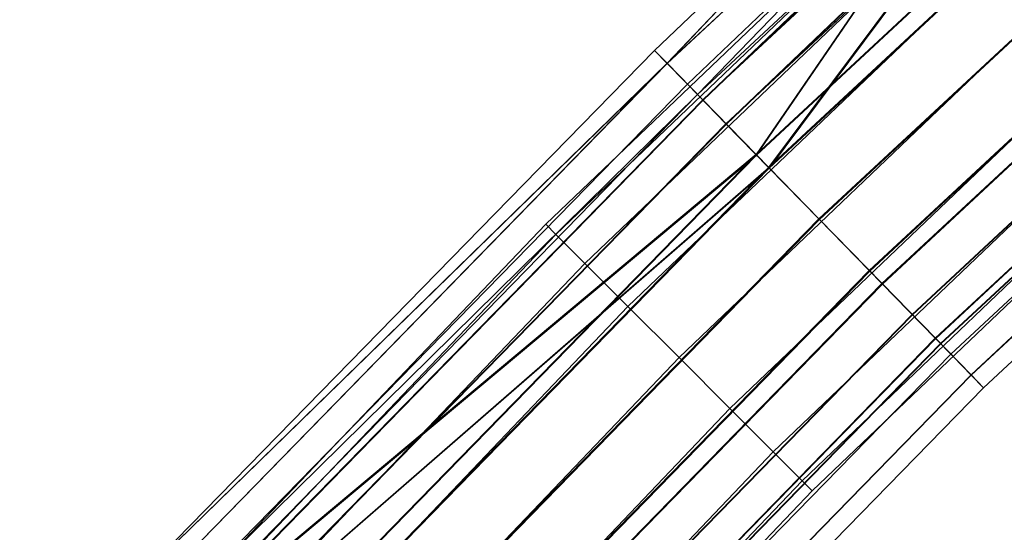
# Model space of a CAD drawing. Extents: x -176 to 176, y -176 to 176.
# Tile 114 of 208: x -129.33 to -118.88, y 120.48 to 125.92. Entities that reach past the tile are written whole.
import ezdxf

# ---------------------------------------------------------------- set-up
doc = ezdxf.new("R2010")
doc.units = 0
doc.header["$LTSCALE"] = 25.4
doc.layers.get('0').update_dxf_attribs({"linetype": 'CONTINUOUS'})

# ---------------------------------------------------------------- blocks, each defined once
blk = doc.blocks.new('BIURKOWA_B_STL')
at = {"color": 0}
for p, q in [((-116.252, 131.221, 408.957), (-122.456, 125.451, 408.957)), ((-116.252, 131.221, 408.957), (-122.456, 125.451, 408.957)), ((-116.252, 131.221, 196.044), (-122.456, 125.452, 196.044)), ((-116.252, 131.221, 196.044), (-122.456, 125.452, 196.044)), ((-115.946, 130.876, 196.235), (-122.133, 125.121, 196.235)), ((-115.946, 130.876, 196.235), (-122.133, 125.121, 196.235)), ((-115.946, 130.875, 408.765), (-122.133, 125.121, 408.765)), ((-115.946, 130.875, 408.765), (-122.133, 125.121, 408.765)), ((-115.893, 130.816, 195.233), (-122.078, 125.064, 195.233)), ((-115.893, 130.816, 195.233), (-122.078, 125.064, 195.233)), ((-115.892, 130.816, 409.768), (-122.077, 125.064, 409.768)), ((-115.892, 130.816, 409.768), (-122.077, 125.064, 409.768)), ((-115.659, 130.551, 195.587), (-121.831, 124.811, 195.587)), ((-115.659, 130.551, 195.587), (-121.831, 124.811, 195.587)), ((-121.83, 124.811, 409.414), (-115.658, 130.551, 409.414)), ((-121.83, 124.811, 409.414), (-115.658, 130.551, 409.414)), ((-115.356, 130.21, 194.691), (-121.512, 124.484, 194.691)), ((-115.356, 130.21, 194.691), (-121.512, 124.484, 194.691)), ((-115.355, 130.208, 405.69), (-121.511, 124.483, 405.69)), ((-115.355, 130.208, 405.69), (-121.511, 124.483, 405.69)), ((-115.355, 130.208, 410.31), (-121.511, 124.483, 410.31)), ((-115.355, 130.208, 410.31), (-121.511, 124.483, 410.31)), ((-115.35, 130.203, 199.312), (-121.506, 124.478, 199.312)), ((-115.35, 130.203, 199.312), (-121.506, 124.478, 199.312)), ((-115.229, 130.066, 195.153), (-121.378, 124.347, 195.153)), ((-115.229, 130.066, 195.153), (-121.378, 124.347, 195.153)), ((-115.228, 130.065, 409.848), (-121.377, 124.346, 409.848)), ((-115.228, 130.065, 406.152), (-121.377, 124.346, 406.152)), ((-115.228, 130.065, 406.152), (-121.377, 124.346, 406.152)), ((-115.228, 130.065, 409.848), (-121.377, 124.346, 409.848)), ((-115.223, 130.06, 198.851), (-121.372, 124.341, 198.851)), ((-115.223, 130.06, 198.851), (-121.372, 124.341, 198.851)), ((-114.722, 129.494, 194.5), (-120.844, 123.8, 194.5)), ((-114.722, 129.494, 194.5), (-120.844, 123.8, 194.5)), ((-120.844, 123.8, 195), (-114.722, 129.494, 195)), ((-120.844, 123.8, 195), (-114.722, 129.494, 195)), ((-114.72, 129.492, 405.5), (-120.842, 123.799, 405.5)), ((-114.72, 129.492, 405.5), (-120.842, 123.799, 405.5)), ((-114.72, 129.492, 410.5), (-120.842, 123.799, 410.5)), ((-114.72, 129.492, 410.5), (-120.842, 123.799, 410.5)), ((-114.72, 129.492, 406), (-120.842, 123.799, 406)), ((-114.72, 129.492, 410), (-120.842, 123.799, 410)), ((-114.72, 129.492, 410), (-120.842, 123.799, 410)), ((-114.72, 129.492, 406), (-120.842, 123.799, 406)), ((-114.716, 129.487, 199.5), (-120.838, 123.794, 199.5)), ((-114.716, 129.487, 199.5), (-120.838, 123.794, 199.5)), ((-120.838, 123.794, 199), (-114.716, 129.487, 199)), ((-120.838, 123.794, 199), (-114.716, 129.487, 199)), ((-117.897, 129.327, 408), (-123.744, 123.744, 408)), ((-117.897, 129.327, 408), (-123.744, 123.744, 408)), ((-117.897, 129.327, 197), (-123.744, 123.744, 197)), ((-117.897, 129.327, 197), (-123.744, 123.744, 197)), ((-117.794, 129.214, 408.765), (-123.636, 123.636, 408.765)), ((-117.794, 129.214, 408.765), (-123.636, 123.636, 408.765)), ((-117.794, 129.214, 407.235), (-123.636, 123.636, 407.235)), ((-117.794, 129.214, 407.235), (-123.636, 123.636, 407.235)), ((-117.794, 129.214, 197.765), (-123.636, 123.636, 197.765)), ((-117.794, 129.214, 197.765), (-123.636, 123.636, 197.765)), ((-117.794, 129.214, 196.235), (-123.636, 123.636, 196.235)), ((-117.794, 129.214, 196.235), (-123.636, 123.636, 196.235)), ((-117.502, 128.894, 409.414), (-123.329, 123.329, 409.414)), ((-117.502, 128.894, 409.414), (-123.329, 123.329, 409.414)), ((-117.502, 128.894, 406.586), (-123.329, 123.329, 406.586)), ((-117.502, 128.894, 406.586), (-123.329, 123.329, 406.586)), ((-117.502, 128.894, 198.414), (-123.329, 123.329, 198.414)), ((-117.502, 128.894, 198.414), (-123.329, 123.329, 198.414)), ((-117.502, 128.894, 195.586), (-123.329, 123.329, 195.586)), ((-117.502, 128.894, 195.586), (-123.329, 123.329, 195.586)), ((-114.214, 128.921, 195.151), (-120.31, 123.253, 195.151)), ((-114.214, 128.921, 195.151), (-120.31, 123.253, 195.151)), ((-114.213, 128.919, 406.152), (-120.308, 123.251, 406.152)), ((-114.213, 128.919, 406.152), (-120.308, 123.251, 406.152)), ((-114.213, 128.919, 409.848), (-120.308, 123.251, 409.848)), ((-114.213, 128.919, 409.848), (-120.308, 123.251, 409.848)), ((-114.209, 128.915, 198.845), (-120.304, 123.247, 198.845)), ((-114.209, 128.915, 198.845), (-120.304, 123.247, 198.845)), ((-114.088, 128.778, 194.689), (-120.176, 123.116, 194.689)), ((-114.088, 128.778, 194.689), (-120.176, 123.116, 194.689)), ((-114.086, 128.776, 405.69), (-120.174, 123.114, 405.69)), ((-114.086, 128.776, 405.69), (-120.174, 123.114, 405.69)), ((-114.086, 128.776, 410.31), (-120.174, 123.114, 410.31)), ((-114.086, 128.776, 410.31), (-120.174, 123.114, 410.31)), ((-114.082, 128.772, 199.307), (-120.17, 123.11, 199.307)), ((-114.082, 128.772, 199.307), (-120.17, 123.11, 199.307)), ((-113.784, 128.436, 195.583), (-119.856, 122.788, 195.583)), ((-113.784, 128.436, 195.583), (-119.856, 122.788, 195.583)), ((-119.855, 122.787, 406.586), (-113.782, 128.434, 406.586)), ((-113.782, 128.434, 409.414), (-119.855, 122.787, 409.414)), ((-119.855, 122.787, 406.586), (-113.782, 128.434, 406.586)), ((-113.782, 128.434, 409.414), (-119.855, 122.787, 409.414)), ((-113.78, 128.431, 198.41), (-119.852, 122.784, 198.41)), ((-113.78, 128.431, 198.41), (-119.852, 122.784, 198.41)), ((-117.065, 128.414, 409.848), (-122.871, 122.871, 409.848)), ((-117.065, 128.414, 409.848), (-122.871, 122.871, 409.848)), ((-117.065, 128.414, 406.152), (-122.871, 122.871, 406.152)), ((-117.065, 128.414, 406.152), (-122.871, 122.871, 406.152)), ((-117.065, 128.414, 198.848), (-122.871, 122.871, 198.848)), ((-117.065, 128.414, 198.848), (-122.871, 122.871, 198.848)), ((-117.065, 128.414, 195.152), (-122.871, 122.871, 195.152)), ((-117.065, 128.414, 195.152), (-122.871, 122.871, 195.152)), ((-119.788, 128.262, 408), (-122.589, 125.588, 408)), ((-119.788, 128.262, 197), (-122.589, 125.588, 197)), ((-119.788, 128.262, 408), (-122.589, 125.588, 408)), ((-119.788, 128.262, 197), (-122.589, 125.588, 197)), ((-122.456, 125.451, 408.957), (-119.788, 128.262, 408)), ((-122.456, 125.451, 408.957), (-119.788, 128.262, 408)), ((-119.788, 128.262, 197), (-122.456, 125.452, 196.044)), ((-119.788, 128.262, 197), (-122.456, 125.452, 196.044)), ((-113.55, 128.171, 195.23), (-119.609, 122.535, 195.23)), ((-113.55, 128.171, 195.23), (-119.609, 122.535, 195.23)), ((-113.548, 128.169, 406.232), (-119.608, 122.534, 406.232)), ((-113.548, 128.169, 406.232), (-119.608, 122.534, 406.232)), ((-113.548, 128.169, 409.768), (-119.608, 122.534, 409.768)), ((-113.548, 128.169, 409.768), (-119.608, 122.534, 409.768)), ((-113.545, 128.166, 198.764), (-119.605, 122.531, 198.764)), ((-113.545, 128.166, 198.764), (-119.605, 122.531, 198.764)), ((-119.553, 122.477, 196.231), (-113.496, 128.11, 196.231)), ((-119.553, 122.477, 196.231), (-113.496, 128.11, 196.231)), ((-119.552, 122.476, 408.765), (-113.495, 128.109, 408.765)), ((-113.495, 128.109, 407.235), (-119.552, 122.476, 407.235)), ((-113.495, 128.109, 407.235), (-119.552, 122.476, 407.235)), ((-119.552, 122.476, 408.765), (-113.495, 128.109, 408.765)), ((-113.494, 128.108, 197.761), (-119.55, 122.475, 197.761)), ((-113.494, 128.108, 197.761), (-119.55, 122.475, 197.761)), ((-113.394, 127.995, 196.996), (-119.445, 122.367, 196.996)), ((-113.394, 127.995, 196.996), (-119.445, 122.367, 196.996)), ((-113.394, 127.995, 408), (-119.445, 122.367, 408)), ((-113.394, 127.995, 408), (-119.445, 122.367, 408)), ((-116.549, 127.849, 410), (-122.329, 122.329, 410)), ((-116.549, 127.849, 410), (-122.329, 122.329, 410)), ((-116.549, 127.849, 406), (-122.329, 122.329, 406)), ((-116.549, 127.849, 406), (-122.329, 122.329, 406)), ((-116.549, 127.849, 199), (-122.329, 122.329, 199)), ((-116.549, 127.849, 199), (-122.329, 122.329, 199)), ((-116.549, 127.849, 195), (-122.329, 122.329, 195)), ((-116.549, 127.849, 195), (-122.329, 122.329, 195)), ((-119.447, 127.896, 197), (-122.239, 125.23, 197)), ((-119.447, 127.896, 408), (-122.239, 125.23, 408)), ((-119.447, 127.896, 197), (-122.239, 125.23, 197)), ((-119.447, 127.896, 408), (-122.239, 125.23, 408)), ((-122.133, 125.121, 196.235), (-119.447, 127.896, 197)), ((-122.133, 125.121, 196.235), (-119.447, 127.896, 197)), ((-119.447, 127.896, 408), (-122.133, 125.121, 408.765)), ((-119.447, 127.896, 408), (-122.133, 125.121, 408.765)), ((-119.288, 127.727, 406.232), (-122.077, 125.064, 406.232)), ((-119.288, 127.727, 406.232), (-122.077, 125.064, 406.232)), ((-119.284, 127.723, 198.773), (-122.073, 125.06, 198.773)), ((-119.284, 127.723, 198.773), (-122.073, 125.06, 198.773)), ((-119.288, 127.727, 406.232), (-121.511, 124.483, 405.69)), ((-119.288, 127.727, 406.232), (-121.511, 124.483, 405.69)), ((-121.506, 124.478, 199.312), (-119.284, 127.723, 198.773)), ((-121.506, 124.478, 199.312), (-119.284, 127.723, 198.773)), ((-113.19, 127.765, 196.04), (-119.23, 122.147, 196.04)), ((-113.19, 127.765, 196.04), (-119.23, 122.147, 196.04)), ((-113.189, 127.764, 407.043), (-119.229, 122.146, 407.043)), ((-113.189, 127.764, 407.043), (-119.229, 122.146, 407.043)), ((-113.189, 127.764, 408.957), (-119.229, 122.146, 408.957)), ((-113.189, 127.764, 408.957), (-119.229, 122.146, 408.957)), ((-113.187, 127.762, 197.952), (-119.228, 122.144, 197.952)), ((-113.187, 127.762, 197.952), (-119.228, 122.144, 197.952)), ((-113.062, 127.621, 408), (-119.096, 122.01, 408)), ((-113.062, 127.621, 408), (-119.096, 122.01, 408)), ((-113.062, 127.621, 196.996), (-119.096, 122.01, 196.996)), ((-113.062, 127.621, 196.996), (-119.096, 122.01, 196.996)), ((-121.83, 124.811, 406.586), (-119.047, 127.468, 406.586)), ((-121.83, 124.811, 406.586), (-119.047, 127.468, 406.586)), ((-119.043, 127.464, 198.42), (-121.826, 124.807, 198.42)), ((-119.043, 127.464, 198.42), (-121.826, 124.807, 198.42)), ((-121.377, 124.346, 406.152), (-119.047, 127.468, 406.586)), ((-121.377, 124.346, 406.152), (-119.047, 127.468, 406.586)), ((-119.043, 127.464, 198.42), (-121.372, 124.341, 198.851)), ((-119.043, 127.464, 198.42), (-121.372, 124.341, 198.851)), ((-116.034, 127.283, 409.848), (-121.788, 121.788, 409.848)), ((-116.034, 127.283, 409.848), (-121.788, 121.788, 409.848)), ((-116.034, 127.283, 406.152), (-121.788, 121.788, 406.152)), ((-116.034, 127.283, 406.152), (-121.788, 121.788, 406.152)), ((-116.034, 127.283, 198.848), (-121.788, 121.788, 198.848)), ((-116.034, 127.283, 198.848), (-121.788, 121.788, 198.848)), ((-116.034, 127.283, 195.152), (-121.788, 121.788, 195.152)), ((-116.034, 127.283, 195.152), (-121.788, 121.788, 195.152)), ((-115.597, 126.803, 409.414), (-121.329, 121.329, 409.414)), ((-115.597, 126.803, 409.414), (-121.329, 121.329, 409.414)), ((-115.597, 126.803, 406.586), (-121.329, 121.329, 406.586)), ((-115.597, 126.803, 406.586), (-121.329, 121.329, 406.586)), ((-115.597, 126.803, 198.414), (-121.329, 121.329, 198.414)), ((-115.597, 126.803, 198.414), (-121.329, 121.329, 198.414)), ((-115.597, 126.803, 195.586), (-121.329, 121.329, 195.586)), ((-115.597, 126.803, 195.586), (-121.329, 121.329, 195.586)), ((-115.305, 126.483, 408.765), (-121.023, 121.023, 408.765)), ((-115.305, 126.483, 408.765), (-121.023, 121.023, 408.765)), ((-115.305, 126.483, 407.235), (-121.023, 121.023, 407.235)), ((-115.305, 126.483, 407.235), (-121.023, 121.023, 407.235)), ((-115.305, 126.483, 197.765), (-121.023, 121.023, 197.765)), ((-115.305, 126.483, 197.765), (-121.023, 121.023, 197.765)), ((-115.305, 126.483, 196.235), (-121.023, 121.023, 196.235)), ((-115.305, 126.483, 196.235), (-121.023, 121.023, 196.235)), ((-120.915, 120.915, 408), (-115.202, 126.371, 408)), ((-120.915, 120.915, 408), (-115.202, 126.371, 408)), ((-120.915, 120.915, 197), (-115.202, 126.371, 197)), ((-120.915, 120.915, 197), (-115.202, 126.371, 197)), ((-122.589, 125.588, 408), (-128.262, 119.788, 408)), ((-122.589, 125.588, 197), (-128.262, 119.788, 197)), ((-122.589, 125.588, 408), (-128.262, 119.788, 408)), ((-122.589, 125.588, 197), (-128.262, 119.788, 197)), ((-122.589, 125.588, 408), (-122.456, 125.451, 408.957)), ((-122.589, 125.588, 408), (-122.456, 125.451, 408.957)), ((-122.589, 125.588, 197), (-122.589, 125.588, 408)), ((-122.589, 125.588, 197), (-122.589, 125.588, 408)), ((-122.589, 125.588, 197), (-122.456, 125.452, 196.044)), ((-122.589, 125.588, 197), (-122.456, 125.452, 196.044)), ((-128.374, 119.389, 196.044), (-122.456, 125.452, 196.044)), ((-128.374, 119.389, 196.044), (-122.456, 125.452, 196.044)), ((-128.374, 119.389, 408.957), (-122.456, 125.451, 408.957)), ((-128.374, 119.389, 408.957), (-122.456, 125.451, 408.957)), ((-122.456, 125.452, 196.044), (-128.262, 119.788, 197)), ((-122.456, 125.452, 196.044), (-128.262, 119.788, 197)), ((-128.262, 119.788, 408), (-122.456, 125.451, 408.957)), ((-128.262, 119.788, 408), (-122.456, 125.451, 408.957)), ((-122.456, 125.452, 196.044), (-122.078, 125.064, 195.233)), ((-122.456, 125.452, 196.044), (-122.078, 125.064, 195.233)), ((-122.077, 125.064, 409.768), (-122.456, 125.451, 408.957)), ((-122.077, 125.064, 409.768), (-122.456, 125.451, 408.957)), ((-122.239, 125.23, 197), (-127.896, 119.447, 197)), ((-122.239, 125.23, 408), (-127.896, 119.447, 408)), ((-122.239, 125.23, 197), (-127.896, 119.447, 197)), ((-122.239, 125.23, 408), (-127.896, 119.447, 408)), ((-122.239, 125.23, 197), (-122.133, 125.121, 196.235)), ((-122.239, 125.23, 197), (-122.133, 125.121, 196.235)), ((-122.239, 125.23, 408), (-122.239, 125.23, 197)), ((-122.239, 125.23, 408), (-122.239, 125.23, 197)), ((-122.239, 125.23, 408), (-122.133, 125.121, 408.765)), ((-122.239, 125.23, 408), (-122.133, 125.121, 408.765)), ((-128.036, 119.074, 196.235), (-122.133, 125.121, 196.235)), ((-128.036, 119.074, 196.235), (-122.133, 125.121, 196.235)), ((-128.036, 119.074, 408.765), (-122.133, 125.121, 408.765)), ((-128.036, 119.074, 408.765), (-122.133, 125.121, 408.765)), ((-127.896, 119.447, 197), (-122.133, 125.121, 196.235)), ((-127.896, 119.447, 197), (-122.133, 125.121, 196.235)), ((-122.133, 125.121, 408.765), (-127.896, 119.447, 408)), ((-122.133, 125.121, 408.765), (-127.896, 119.447, 408)), ((-121.831, 124.811, 195.587), (-122.133, 125.121, 196.235)), ((-121.831, 124.811, 195.587), (-122.133, 125.121, 196.235)), ((-121.83, 124.811, 409.414), (-122.133, 125.121, 408.765)), ((-121.83, 124.811, 409.414), (-122.133, 125.121, 408.765)), ((-127.978, 119.02, 195.233), (-122.078, 125.064, 195.233)), ((-127.978, 119.02, 195.233), (-122.078, 125.064, 195.233)), ((-127.977, 119.02, 409.768), (-122.077, 125.064, 409.768)), ((-127.977, 119.02, 409.768), (-122.077, 125.064, 409.768)), ((-122.077, 125.064, 406.232), (-127.727, 119.288, 406.232)), ((-122.077, 125.064, 406.232), (-127.727, 119.288, 406.232)), ((-122.073, 125.06, 198.773), (-127.723, 119.284, 198.773)), ((-122.073, 125.06, 198.773), (-127.723, 119.284, 198.773)), ((-122.078, 125.064, 195.233), (-121.512, 124.484, 194.691)), ((-122.078, 125.064, 195.233), (-121.512, 124.484, 194.691)), ((-121.83, 124.811, 406.586), (-122.077, 125.064, 406.232)), ((-121.83, 124.811, 406.586), (-122.077, 125.064, 406.232)), ((-122.077, 125.064, 406.232), (-121.511, 124.483, 405.69)), ((-121.511, 124.483, 410.31), (-122.077, 125.064, 409.768)), ((-122.077, 125.064, 406.232), (-121.511, 124.483, 405.69)), ((-121.511, 124.483, 410.31), (-122.077, 125.064, 409.768)), ((-122.073, 125.06, 198.773), (-121.506, 124.478, 199.312)), ((-122.073, 125.06, 198.773), (-121.506, 124.478, 199.312)), ((-121.826, 124.807, 198.42), (-122.073, 125.06, 198.773)), ((-121.826, 124.807, 198.42), (-122.073, 125.06, 198.773)), ((-121.831, 124.811, 195.587), (-127.719, 118.779, 195.587)), ((-121.831, 124.811, 195.587), (-127.719, 118.779, 195.587)), ((-121.83, 124.811, 409.414), (-127.718, 118.779, 409.414)), ((-121.83, 124.811, 409.414), (-127.718, 118.779, 409.414)), ((-127.468, 119.047, 406.586), (-121.83, 124.811, 406.586)), ((-127.468, 119.047, 406.586), (-121.83, 124.811, 406.586)), ((-121.826, 124.807, 198.42), (-127.464, 119.043, 198.42)), ((-121.826, 124.807, 198.42), (-127.464, 119.043, 198.42)), ((-121.378, 124.347, 195.153), (-121.831, 124.811, 195.587)), ((-121.378, 124.347, 195.153), (-121.831, 124.811, 195.587)), ((-121.83, 124.811, 406.586), (-121.377, 124.346, 406.152)), ((-121.83, 124.811, 409.414), (-121.377, 124.346, 409.848)), ((-121.83, 124.811, 406.586), (-121.377, 124.346, 406.152)), ((-121.83, 124.811, 409.414), (-121.377, 124.346, 409.848)), ((-121.826, 124.807, 198.42), (-121.372, 124.341, 198.851)), ((-121.826, 124.807, 198.42), (-121.372, 124.341, 198.851)), ((-121.511, 124.483, 405.69), (-127.727, 119.288, 406.232)), ((-121.511, 124.483, 405.69), (-127.727, 119.288, 406.232)), ((-127.723, 119.284, 198.773), (-121.506, 124.478, 199.312)), ((-127.723, 119.284, 198.773), (-121.506, 124.478, 199.312)), ((-127.384, 118.468, 194.691), (-121.512, 124.484, 194.691)), ((-127.384, 118.468, 194.691), (-121.512, 124.484, 194.691)), ((-127.383, 118.467, 410.31), (-121.511, 124.483, 410.31)), ((-127.383, 118.467, 410.31), (-121.511, 124.483, 410.31)), ((-127.383, 118.467, 405.69), (-121.511, 124.483, 405.69)), ((-127.383, 118.467, 405.69), (-121.511, 124.483, 405.69)), ((-127.378, 118.463, 199.312), (-121.506, 124.478, 199.312)), ((-127.378, 118.463, 199.312), (-121.506, 124.478, 199.312)), ((-121.512, 124.484, 194.691), (-120.844, 123.8, 194.5)), ((-121.512, 124.484, 194.691), (-120.844, 123.8, 194.5)), ((-120.842, 123.799, 410.5), (-121.511, 124.483, 410.31)), ((-121.511, 124.483, 405.69), (-120.842, 123.799, 405.5)), ((-121.511, 124.483, 405.69), (-120.842, 123.799, 405.5)), ((-120.842, 123.799, 410.5), (-121.511, 124.483, 410.31)), ((-120.838, 123.794, 199.5), (-121.506, 124.478, 199.312)), ((-120.838, 123.794, 199.5), (-121.506, 124.478, 199.312)), ((-127.468, 119.047, 406.586), (-121.377, 124.346, 406.152)), ((-127.468, 119.047, 406.586), (-121.377, 124.346, 406.152)), ((-121.372, 124.341, 198.851), (-127.464, 119.043, 198.42)), ((-121.372, 124.341, 198.851), (-127.464, 119.043, 198.42)), ((-121.378, 124.347, 195.153), (-127.244, 118.338, 195.153)), ((-121.378, 124.347, 195.153), (-127.244, 118.338, 195.153)), ((-121.377, 124.346, 409.848), (-127.243, 118.337, 409.848)), ((-121.377, 124.346, 409.848), (-127.243, 118.337, 409.848)), ((-127.243, 118.337, 406.152), (-121.377, 124.346, 406.152)), ((-127.243, 118.337, 406.152), (-121.377, 124.346, 406.152)), ((-127.238, 118.332, 198.851), (-121.372, 124.341, 198.851)), ((-127.238, 118.332, 198.851), (-121.372, 124.341, 198.851)), ((-120.844, 123.8, 195), (-121.378, 124.347, 195.153)), ((-120.844, 123.8, 195), (-121.378, 124.347, 195.153)), ((-121.377, 124.346, 409.848), (-120.842, 123.799, 410)), ((-121.377, 124.346, 409.848), (-120.842, 123.799, 410)), ((-120.842, 123.799, 406), (-121.377, 124.346, 406.152)), ((-120.842, 123.799, 406), (-121.377, 124.346, 406.152)), ((-120.838, 123.794, 199), (-121.372, 124.341, 198.851)), ((-120.838, 123.794, 199), (-121.372, 124.341, 198.851)), ((-123.744, 123.744, 408), (-129.327, 117.897, 408)), ((-123.744, 123.744, 408), (-129.327, 117.897, 408)), ((-123.744, 123.744, 197), (-129.327, 117.897, 197)), ((-123.744, 123.744, 197), (-129.327, 117.897, 197)), ((-126.684, 117.817, 194.5), (-120.844, 123.8, 194.5)), ((-126.684, 117.817, 194.5), (-120.844, 123.8, 194.5)), ((-120.844, 123.8, 195), (-126.684, 117.817, 195)), ((-120.844, 123.8, 195), (-126.684, 117.817, 195)), ((-126.682, 117.816, 410.5), (-120.842, 123.799, 410.5)), ((-126.682, 117.816, 410.5), (-120.842, 123.799, 410.5)), ((-126.682, 117.816, 405.5), (-120.842, 123.799, 405.5)), ((-126.682, 117.816, 405.5), (-120.842, 123.799, 405.5)), ((-120.842, 123.799, 410), (-126.682, 117.816, 410)), ((-120.842, 123.799, 410), (-126.682, 117.816, 410)), ((-120.842, 123.799, 406), (-126.682, 117.816, 406)), ((-120.842, 123.799, 406), (-126.682, 117.816, 406)), ((-126.678, 117.811, 199.5), (-120.838, 123.794, 199.5)), ((-126.678, 117.811, 199.5), (-120.838, 123.794, 199.5)), ((-120.838, 123.794, 199), (-126.678, 117.811, 199)), ((-120.838, 123.794, 199), (-126.678, 117.811, 199)), ((-123.744, 123.744, 408), (-123.636, 123.636, 408.765)), ((-123.744, 123.744, 408), (-123.636, 123.636, 408.765)), ((-123.636, 123.636, 407.235), (-123.744, 123.744, 408)), ((-123.636, 123.636, 407.235), (-123.744, 123.744, 408)), ((-123.744, 123.744, 197), (-123.636, 123.636, 197.765)), ((-123.744, 123.744, 197), (-123.636, 123.636, 197.765)), ((-123.636, 123.636, 196.235), (-123.744, 123.744, 197)), ((-123.636, 123.636, 196.235), (-123.744, 123.744, 197)), ((-120.844, 123.8, 194.5), (-120.176, 123.116, 194.689)), ((-120.844, 123.8, 194.5), (-120.176, 123.116, 194.689)), ((-120.844, 123.8, 195), (-120.31, 123.253, 195.151)), ((-120.844, 123.8, 195), (-120.31, 123.253, 195.151)), ((-120.174, 123.114, 410.31), (-120.842, 123.799, 410.5)), ((-120.842, 123.799, 405.5), (-120.174, 123.114, 405.69)), ((-120.842, 123.799, 405.5), (-120.174, 123.114, 405.69)), ((-120.174, 123.114, 410.31), (-120.842, 123.799, 410.5)), ((-120.308, 123.251, 406.152), (-120.842, 123.799, 406)), ((-120.842, 123.799, 410), (-120.308, 123.251, 409.848)), ((-120.842, 123.799, 410), (-120.308, 123.251, 409.848)), ((-120.308, 123.251, 406.152), (-120.842, 123.799, 406)), ((-120.17, 123.11, 199.307), (-120.838, 123.794, 199.5)), ((-120.17, 123.11, 199.307), (-120.838, 123.794, 199.5)), ((-120.838, 123.794, 199), (-120.304, 123.247, 198.845)), ((-120.838, 123.794, 199), (-120.304, 123.247, 198.845)), ((-123.636, 123.636, 408.765), (-129.214, 117.794, 408.765)), ((-123.636, 123.636, 408.765), (-129.214, 117.794, 408.765)), ((-123.636, 123.636, 407.235), (-129.214, 117.794, 407.235)), ((-123.636, 123.636, 407.235), (-129.214, 117.794, 407.235)), ((-123.636, 123.636, 197.765), (-129.214, 117.794, 197.765)), ((-123.636, 123.636, 197.765), (-129.214, 117.794, 197.765)), ((-123.636, 123.636, 196.235), (-129.214, 117.794, 196.235)), ((-123.636, 123.636, 196.235), (-129.214, 117.794, 196.235)), ((-123.636, 123.636, 408.765), (-123.329, 123.329, 409.414)), ((-123.636, 123.636, 408.765), (-123.329, 123.329, 409.414)), ((-123.329, 123.329, 406.586), (-123.636, 123.636, 407.235)), ((-123.329, 123.329, 406.586), (-123.636, 123.636, 407.235)), ((-123.636, 123.636, 197.765), (-123.329, 123.329, 198.414)), ((-123.636, 123.636, 197.765), (-123.329, 123.329, 198.414)), ((-123.329, 123.329, 195.586), (-123.636, 123.636, 196.235)), ((-123.329, 123.329, 195.586), (-123.636, 123.636, 196.235)), ((-123.329, 123.329, 409.414), (-128.894, 117.502, 409.414)), ((-123.329, 123.329, 409.414), (-128.894, 117.502, 409.414)), ((-123.329, 123.329, 406.586), (-128.894, 117.502, 406.586)), ((-123.329, 123.329, 406.586), (-128.894, 117.502, 406.586)), ((-123.329, 123.329, 198.414), (-128.894, 117.502, 198.414)), ((-123.329, 123.329, 198.414), (-128.894, 117.502, 198.414)), ((-123.329, 123.329, 195.586), (-128.894, 117.502, 195.586)), ((-123.329, 123.329, 195.586), (-128.894, 117.502, 195.586)), ((-123.329, 123.329, 409.414), (-122.871, 122.871, 409.848)), ((-123.329, 123.329, 409.414), (-122.871, 122.871, 409.848)), ((-122.871, 122.871, 406.152), (-123.329, 123.329, 406.586)), ((-122.871, 122.871, 406.152), (-123.329, 123.329, 406.586)), ((-123.329, 123.329, 198.414), (-122.871, 122.871, 198.848)), ((-123.329, 123.329, 198.414), (-122.871, 122.871, 198.848)), ((-122.871, 122.871, 195.152), (-123.329, 123.329, 195.586)), ((-122.871, 122.871, 195.152), (-123.329, 123.329, 195.586)), ((-126.124, 117.296, 195.151), (-120.31, 123.253, 195.151)), ((-126.124, 117.296, 195.151), (-120.31, 123.253, 195.151)), ((-120.308, 123.251, 406.152), (-126.122, 117.295, 406.152)), ((-120.308, 123.251, 409.848), (-126.122, 117.295, 409.848)), ((-120.308, 123.251, 406.152), (-126.122, 117.295, 406.152)), ((-120.308, 123.251, 409.848), (-126.122, 117.295, 409.848)), ((-120.304, 123.247, 198.845), (-126.118, 117.291, 198.845)), ((-120.304, 123.247, 198.845), (-126.118, 117.291, 198.845)), ((-119.856, 122.788, 195.583), (-120.31, 123.253, 195.151)), ((-119.856, 122.788, 195.583), (-120.31, 123.253, 195.151)), ((-119.855, 122.787, 406.586), (-120.308, 123.251, 406.152)), ((-119.855, 122.787, 406.586), (-120.308, 123.251, 406.152)), ((-120.308, 123.251, 409.848), (-119.855, 122.787, 409.414)), ((-120.308, 123.251, 409.848), (-119.855, 122.787, 409.414)), ((-120.304, 123.247, 198.845), (-119.852, 122.784, 198.41)), ((-120.304, 123.247, 198.845), (-119.852, 122.784, 198.41)), ((-125.984, 117.166, 194.689), (-120.176, 123.116, 194.689)), ((-125.984, 117.166, 194.689), (-120.176, 123.116, 194.689)), ((-125.982, 117.164, 410.31), (-120.174, 123.114, 410.31)), ((-125.982, 117.164, 410.31), (-120.174, 123.114, 410.31)), ((-125.982, 117.164, 405.69), (-120.174, 123.114, 405.69)), ((-125.982, 117.164, 405.69), (-120.174, 123.114, 405.69)), ((-125.978, 117.16, 199.307), (-120.17, 123.11, 199.307)), ((-125.978, 117.16, 199.307), (-120.17, 123.11, 199.307)), ((-120.176, 123.116, 194.689), (-119.609, 122.535, 195.23)), ((-120.176, 123.116, 194.689), (-119.609, 122.535, 195.23)), ((-119.608, 122.534, 409.768), (-120.174, 123.114, 410.31)), ((-120.174, 123.114, 405.69), (-119.608, 122.534, 406.232)), ((-120.174, 123.114, 405.69), (-119.608, 122.534, 406.232)), ((-119.608, 122.534, 409.768), (-120.174, 123.114, 410.31)), ((-119.605, 122.531, 198.764), (-120.17, 123.11, 199.307)), ((-119.605, 122.531, 198.764), (-120.17, 123.11, 199.307)), ((-122.871, 122.871, 409.848), (-128.414, 117.065, 409.848)), ((-122.871, 122.871, 409.848), (-128.414, 117.065, 409.848)), ((-122.871, 122.871, 406.152), (-128.414, 117.065, 406.152)), ((-122.871, 122.871, 406.152), (-128.414, 117.065, 406.152)), ((-122.871, 122.871, 198.848), (-128.414, 117.065, 198.848)), ((-122.871, 122.871, 198.848), (-128.414, 117.065, 198.848)), ((-122.871, 122.871, 195.152), (-128.414, 117.065, 195.152)), ((-122.871, 122.871, 195.152), (-128.414, 117.065, 195.152)), ((-119.856, 122.788, 195.583), (-125.649, 116.854, 195.583)), ((-119.856, 122.788, 195.583), (-125.649, 116.854, 195.583)), ((-119.855, 122.787, 406.586), (-125.647, 116.853, 406.586)), ((-119.855, 122.787, 406.586), (-125.647, 116.853, 406.586)), ((-125.647, 116.853, 409.414), (-119.855, 122.787, 409.414)), ((-125.647, 116.853, 409.414), (-119.855, 122.787, 409.414)), ((-122.871, 122.871, 409.848), (-122.329, 122.329, 410)), ((-122.871, 122.871, 409.848), (-122.329, 122.329, 410)), ((-122.329, 122.329, 406), (-122.871, 122.871, 406.152)), ((-122.329, 122.329, 406), (-122.871, 122.871, 406.152)), ((-122.871, 122.871, 198.848), (-122.329, 122.329, 199)), ((-122.871, 122.871, 198.848), (-122.329, 122.329, 199)), ((-122.329, 122.329, 195), (-122.871, 122.871, 195.152)), ((-122.329, 122.329, 195), (-122.871, 122.871, 195.152)), ((-119.553, 122.477, 196.231), (-119.856, 122.788, 195.583)), ((-119.553, 122.477, 196.231), (-119.856, 122.788, 195.583)), ((-119.855, 122.787, 406.586), (-119.552, 122.476, 407.235)), ((-119.552, 122.476, 408.765), (-119.855, 122.787, 409.414)), ((-119.855, 122.787, 406.586), (-119.552, 122.476, 407.235)), ((-119.552, 122.476, 408.765), (-119.855, 122.787, 409.414)), ((-119.852, 122.784, 198.41), (-125.644, 116.85, 198.41)), ((-119.852, 122.784, 198.41), (-125.644, 116.85, 198.41)), ((-119.852, 122.784, 198.41), (-119.55, 122.475, 197.761)), ((-119.852, 122.784, 198.41), (-119.55, 122.475, 197.761)), ((-125.39, 116.613, 195.23), (-119.609, 122.535, 195.23)), ((-125.39, 116.613, 195.23), (-119.609, 122.535, 195.23)), ((-125.388, 116.612, 409.768), (-119.608, 122.534, 409.768)), ((-125.388, 116.612, 409.768), (-119.608, 122.534, 409.768)), ((-125.388, 116.612, 406.232), (-119.608, 122.534, 406.232)), ((-125.388, 116.612, 406.232), (-119.608, 122.534, 406.232)), ((-125.385, 116.609, 198.764), (-119.605, 122.531, 198.764)), ((-125.385, 116.609, 198.764), (-119.605, 122.531, 198.764)), ((-119.553, 122.477, 196.231), (-125.331, 116.558, 196.231)), ((-119.553, 122.477, 196.231), (-125.331, 116.558, 196.231)), ((-125.329, 116.557, 407.235), (-119.552, 122.476, 407.235)), ((-119.552, 122.476, 408.765), (-125.329, 116.557, 408.765)), ((-119.552, 122.476, 408.765), (-125.329, 116.557, 408.765)), ((-125.329, 116.557, 407.235), (-119.552, 122.476, 407.235)), ((-119.55, 122.475, 197.761), (-125.328, 116.556, 197.761)), ((-119.55, 122.475, 197.761), (-125.328, 116.556, 197.761)), ((-119.609, 122.535, 195.23), (-119.23, 122.147, 196.04)), ((-119.609, 122.535, 195.23), (-119.23, 122.147, 196.04)), ((-119.229, 122.146, 408.957), (-119.608, 122.534, 409.768)), ((-119.608, 122.534, 406.232), (-119.229, 122.146, 407.043)), ((-119.608, 122.534, 406.232), (-119.229, 122.146, 407.043)), ((-119.229, 122.146, 408.957), (-119.608, 122.534, 409.768)), ((-119.228, 122.144, 197.952), (-119.605, 122.531, 198.764)), ((-119.228, 122.144, 197.952), (-119.605, 122.531, 198.764)), ((-119.553, 122.477, 196.231), (-119.445, 122.367, 196.996)), ((-119.553, 122.477, 196.231), (-119.445, 122.367, 196.996)), ((-119.552, 122.476, 408.765), (-119.445, 122.367, 408)), ((-119.552, 122.476, 408.765), (-119.445, 122.367, 408)), ((-119.445, 122.367, 408), (-119.552, 122.476, 407.235)), ((-119.445, 122.367, 408), (-119.552, 122.476, 407.235)), ((-119.55, 122.475, 197.761), (-119.445, 122.367, 196.996)), ((-119.55, 122.475, 197.761), (-119.445, 122.367, 196.996)), ((-122.329, 122.329, 410), (-127.849, 116.549, 410)), ((-122.329, 122.329, 410), (-127.849, 116.549, 410)), ((-122.329, 122.329, 406), (-127.849, 116.549, 406)), ((-122.329, 122.329, 406), (-127.849, 116.549, 406)), ((-122.329, 122.329, 199), (-127.849, 116.549, 199)), ((-122.329, 122.329, 199), (-127.849, 116.549, 199)), ((-122.329, 122.329, 195), (-127.849, 116.549, 195)), ((-122.329, 122.329, 195), (-127.849, 116.549, 195)), ((-125.218, 116.454, 196.996), (-119.445, 122.367, 196.996)), ((-125.218, 116.454, 196.996), (-119.445, 122.367, 196.996)), ((-119.445, 122.367, 408), (-125.218, 116.454, 408)), ((-119.445, 122.367, 408), (-125.218, 116.454, 408)), ((-122.329, 122.329, 410), (-121.788, 121.788, 409.848)), ((-122.329, 122.329, 410), (-121.788, 121.788, 409.848)), ((-121.788, 121.788, 406.152), (-122.329, 122.329, 406)), ((-121.788, 121.788, 406.152), (-122.329, 122.329, 406)), ((-122.329, 122.329, 199), (-121.788, 121.788, 198.848)), ((-122.329, 122.329, 199), (-121.788, 121.788, 198.848)), ((-121.788, 121.788, 195.152), (-122.329, 122.329, 195)), ((-121.788, 121.788, 195.152), (-122.329, 122.329, 195)), ((-124.992, 116.244, 196.04), (-119.23, 122.147, 196.04)), ((-124.992, 116.244, 196.04), (-119.23, 122.147, 196.04)), ((-124.991, 116.243, 408.957), (-119.229, 122.146, 408.957)), ((-124.991, 116.243, 408.957), (-119.229, 122.146, 408.957)), ((-124.991, 116.243, 407.043), (-119.229, 122.146, 407.043)), ((-124.991, 116.243, 407.043), (-119.229, 122.146, 407.043)), ((-124.99, 116.241, 197.952), (-119.228, 122.144, 197.952)), ((-124.99, 116.241, 197.952), (-119.228, 122.144, 197.952)), ((-119.23, 122.147, 196.04), (-119.096, 122.01, 196.996)), ((-119.23, 122.147, 196.04), (-119.096, 122.01, 196.996)), ((-119.096, 122.01, 408), (-119.229, 122.146, 408.957)), ((-119.229, 122.146, 407.043), (-119.096, 122.01, 408)), ((-119.229, 122.146, 407.043), (-119.096, 122.01, 408)), ((-119.096, 122.01, 408), (-119.229, 122.146, 408.957)), ((-119.096, 122.01, 196.996), (-119.228, 122.144, 197.952)), ((-119.096, 122.01, 196.996), (-119.228, 122.144, 197.952)), ((-124.852, 116.113, 408), (-119.096, 122.01, 408)), ((-124.852, 116.113, 408), (-119.096, 122.01, 408)), ((-124.852, 116.113, 196.996), (-119.096, 122.01, 196.996)), ((-124.852, 116.113, 196.996), (-119.096, 122.01, 196.996)), ((-121.788, 121.788, 409.848), (-127.283, 116.034, 409.848)), ((-121.788, 121.788, 409.848), (-127.283, 116.034, 409.848)), ((-121.788, 121.788, 406.152), (-127.283, 116.034, 406.152)), ((-121.788, 121.788, 406.152), (-127.283, 116.034, 406.152)), ((-121.788, 121.788, 198.848), (-127.283, 116.034, 198.848)), ((-121.788, 121.788, 198.848), (-127.283, 116.034, 198.848)), ((-121.788, 121.788, 195.152), (-127.283, 116.034, 195.152)), ((-121.788, 121.788, 195.152), (-127.283, 116.034, 195.152)), ((-121.788, 121.788, 409.848), (-121.329, 121.329, 409.414)), ((-121.788, 121.788, 409.848), (-121.329, 121.329, 409.414)), ((-121.329, 121.329, 406.586), (-121.788, 121.788, 406.152)), ((-121.329, 121.329, 406.586), (-121.788, 121.788, 406.152)), ((-121.788, 121.788, 198.848), (-121.329, 121.329, 198.414)), ((-121.788, 121.788, 198.848), (-121.329, 121.329, 198.414)), ((-121.329, 121.329, 195.586), (-121.788, 121.788, 195.152)), ((-121.329, 121.329, 195.586), (-121.788, 121.788, 195.152)), ((-121.329, 121.329, 409.414), (-126.803, 115.597, 409.414)), ((-121.329, 121.329, 409.414), (-126.803, 115.597, 409.414)), ((-121.329, 121.329, 406.586), (-126.803, 115.597, 406.586)), ((-121.329, 121.329, 406.586), (-126.803, 115.597, 406.586)), ((-121.329, 121.329, 198.414), (-126.803, 115.597, 198.414)), ((-121.329, 121.329, 198.414), (-126.803, 115.597, 198.414)), ((-121.329, 121.329, 195.586), (-126.803, 115.597, 195.586)), ((-121.329, 121.329, 195.586), (-126.803, 115.597, 195.586)), ((-121.329, 121.329, 409.414), (-121.023, 121.023, 408.765)), ((-121.329, 121.329, 409.414), (-121.023, 121.023, 408.765)), ((-121.329, 121.329, 406.586), (-121.023, 121.023, 407.235)), ((-121.329, 121.329, 406.586), (-121.023, 121.023, 407.235)), ((-121.329, 121.329, 198.414), (-121.023, 121.023, 197.765)), ((-121.329, 121.329, 198.414), (-121.023, 121.023, 197.765)), ((-121.329, 121.329, 195.586), (-121.023, 121.023, 196.235)), ((-121.329, 121.329, 195.586), (-121.023, 121.023, 196.235)), ((-121.023, 121.023, 408.765), (-126.483, 115.305, 408.765)), ((-121.023, 121.023, 408.765), (-126.483, 115.305, 408.765)), ((-121.023, 121.023, 407.235), (-126.483, 115.305, 407.235)), ((-121.023, 121.023, 407.235), (-126.483, 115.305, 407.235)), ((-121.023, 121.023, 197.765), (-126.483, 115.305, 197.765)), ((-121.023, 121.023, 197.765), (-126.483, 115.305, 197.765)), ((-121.023, 121.023, 196.235), (-126.483, 115.305, 196.235)), ((-121.023, 121.023, 196.235), (-126.483, 115.305, 196.235)), ((-121.023, 121.023, 408.765), (-120.915, 120.915, 408)), ((-121.023, 121.023, 408.765), (-120.915, 120.915, 408)), ((-121.023, 121.023, 407.235), (-120.915, 120.915, 408)), ((-121.023, 121.023, 407.235), (-120.915, 120.915, 408)), ((-121.023, 121.023, 197.765), (-120.915, 120.915, 197)), ((-121.023, 121.023, 197.765), (-120.915, 120.915, 197)), ((-121.023, 121.023, 196.235), (-120.915, 120.915, 197)), ((-121.023, 121.023, 196.235), (-120.915, 120.915, 197)), ((-126.371, 115.202, 408), (-120.915, 120.915, 408)), ((-126.371, 115.202, 408), (-120.915, 120.915, 408)), ((-126.371, 115.202, 197), (-120.915, 120.915, 197)), ((-126.371, 115.202, 197), (-120.915, 120.915, 197))]:
    blk.add_line(p, q, dxfattribs=at)

msp = doc.modelspace()

# ---------------------------------------------------------------- block references
at = {"color": 253}
msp.add_blockref('BIURKOWA_B_STL', (0, 0), dxfattribs=at)

doc.saveas('drawing.dxf')
